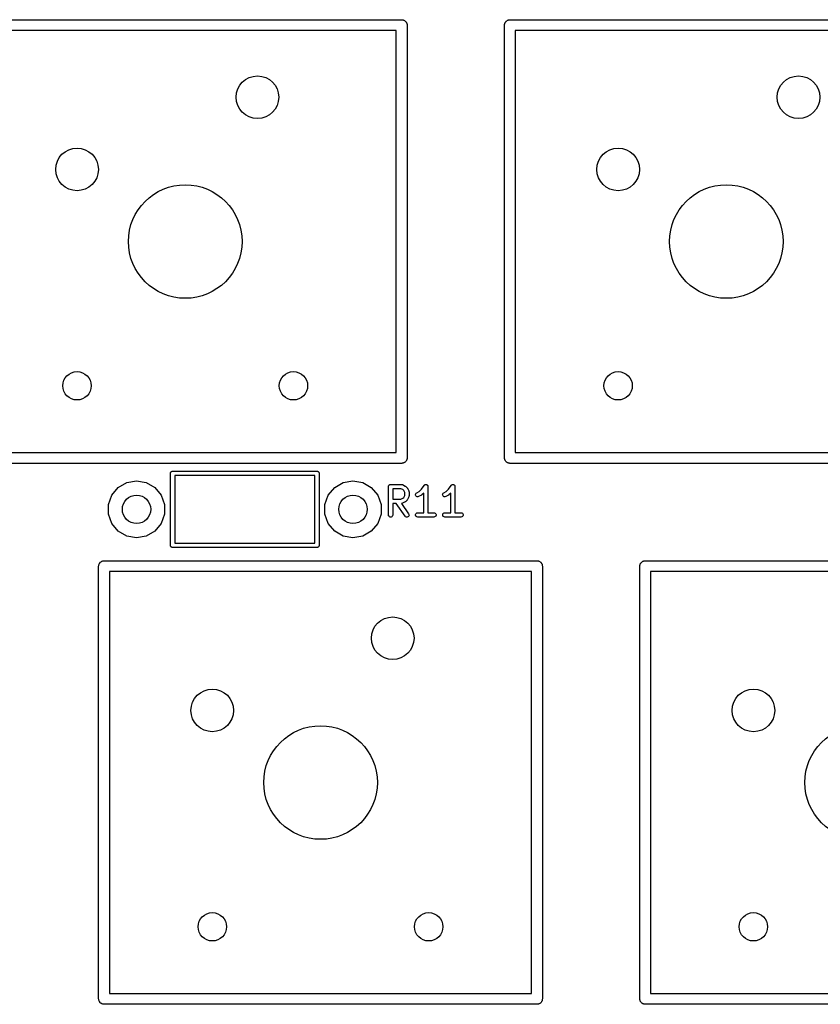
# Model space of a CAD drawing. Extents: x 85 to 363, y -189 to -115.
# Tile 27 of 38: x 285 to 313, y -151 to -116. Entities that reach past the tile are written whole.
import ezdxf

# ---------------------------------------------------------------- set-up
doc = ezdxf.new("R2010")
doc.units = 0
doc.header["$MEASUREMENT"] = 0
doc.layers.add('BLACK', color=7, linetype='CONTINUOUS')

msp = doc.modelspace()

# ---------------------------------------------------------------- linework, layer by layer
at = {"layer": 'Black'}
for p, q in [((282.892, -116.014), (298.132, -116.014)), ((298.132, -116.014), (298.149, -116.017)), ((298.149, -116.017), (298.166, -116.017)), ((298.166, -116.017), (298.181, -116.023)), ((298.181, -116.023), (298.198, -116.026)), ((298.198, -116.026), (298.212, -116.034)), ((298.212, -116.034), (298.228, -116.04)), ((298.228, -116.04), (298.241, -116.051)), ((298.241, -116.051), (298.255, -116.059)), ((298.255, -116.059), (298.266, -116.072)), ((298.266, -116.072), (298.278, -116.083)), ((298.278, -116.083), (298.287, -116.097)), ((298.287, -116.097), (298.297, -116.11)), ((298.297, -116.11), (298.303, -116.125)), ((298.303, -116.125), (298.312, -116.14)), ((298.312, -116.14), (298.314, -116.156)), ((301.761, -116.156), (301.763, -116.14)), ((301.763, -116.14), (301.772, -116.125)), ((301.772, -116.125), (301.778, -116.11)), ((301.778, -116.11), (301.788, -116.097)), ((301.788, -116.097), (301.797, -116.083)), ((301.797, -116.083), (301.809, -116.072)), ((301.809, -116.072), (301.82, -116.059)), ((301.82, -116.059), (301.834, -116.051)), ((301.834, -116.051), (301.847, -116.04)), ((301.847, -116.04), (301.863, -116.034)), ((301.863, -116.034), (301.877, -116.026)), ((301.877, -116.026), (301.894, -116.023)), ((301.894, -116.023), (301.909, -116.017)), ((301.909, -116.017), (301.926, -116.017)), ((301.926, -116.017), (301.942, -116.014)), ((301.942, -116.014), (317.183, -116.014)), ((297.942, -116.395), (283.083, -116.395)), ((297.942, -131.255), (297.942, -116.395)), ((298.314, -116.156), (298.32, -116.172)), ((298.32, -116.172), (298.32, -116.189)), ((298.32, -116.189), (298.323, -116.205)), ((298.323, -116.205), (298.323, -131.445)), ((301.752, -116.205), (301.755, -116.189)), ((301.752, -131.445), (301.752, -116.205)), ((301.755, -116.172), (301.761, -116.156)), ((301.755, -116.189), (301.755, -116.172)), ((302.133, -116.395), (302.133, -131.255)), ((316.992, -116.395), (302.133, -116.395)), ((283.083, -131.255), (297.942, -131.255)), ((302.133, -131.255), (316.992, -131.255)), ((298.132, -131.636), (282.892, -131.636)), ((298.149, -131.633), (298.132, -131.636)), ((298.166, -131.633), (298.149, -131.633)), ((298.181, -131.627), (298.166, -131.633)), ((298.198, -131.624), (298.181, -131.627)), ((298.212, -131.616), (298.198, -131.624)), ((298.228, -131.61), (298.212, -131.616)), ((298.241, -131.599), (298.228, -131.61)), ((298.255, -131.591), (298.241, -131.599)), ((298.266, -131.578), (298.255, -131.591)), ((298.278, -131.567), (298.266, -131.578)), ((298.287, -131.553), (298.278, -131.567)), ((298.297, -131.54), (298.287, -131.553)), ((298.303, -131.525), (298.297, -131.54)), ((298.312, -131.51), (298.303, -131.525)), ((298.314, -131.494), (298.312, -131.51)), ((298.32, -131.478), (298.314, -131.494)), ((298.323, -131.445), (298.32, -131.461)), ((298.32, -131.461), (298.32, -131.478)), ((301.755, -131.461), (301.752, -131.445)), ((301.755, -131.478), (301.755, -131.461)), ((301.761, -131.494), (301.755, -131.478)), ((301.763, -131.51), (301.761, -131.494)), ((301.772, -131.525), (301.763, -131.51)), ((301.778, -131.54), (301.772, -131.525)), ((301.788, -131.553), (301.778, -131.54)), ((301.797, -131.567), (301.788, -131.553)), ((301.809, -131.578), (301.797, -131.567)), ((301.82, -131.591), (301.809, -131.578)), ((301.834, -131.599), (301.82, -131.591)), ((301.847, -131.61), (301.834, -131.599)), ((301.863, -131.616), (301.847, -131.61)), ((301.877, -131.624), (301.863, -131.616)), ((301.894, -131.627), (301.877, -131.624)), ((301.909, -131.633), (301.894, -131.627)), ((301.926, -131.633), (301.909, -131.633)), ((301.942, -131.636), (301.926, -131.633)), ((317.183, -131.636), (301.942, -131.636)), ((289.993, -131.985), (289.994, -131.978)), ((289.993, -134.525), (289.993, -131.985)), ((289.994, -131.972), (289.996, -131.966)), ((289.994, -131.978), (289.994, -131.972)), ((289.996, -131.966), (289.998, -131.959)), ((289.998, -131.959), (290.001, -131.953)), ((290.001, -131.953), (290.003, -131.947)), ((290.003, -131.947), (290.007, -131.942)), ((290.007, -131.942), (290.011, -131.937)), ((290.011, -131.937), (290.016, -131.932)), ((290.016, -131.932), (290.02, -131.927)), ((290.02, -131.927), (290.025, -131.924)), ((290.025, -131.924), (290.03, -131.92)), ((290.03, -131.92), (290.037, -131.918)), ((290.037, -131.918), (290.042, -131.914)), ((290.042, -131.914), (290.049, -131.913)), ((290.049, -131.913), (290.055, -131.911)), ((290.055, -131.911), (290.062, -131.911)), ((290.062, -131.911), (290.068, -131.91)), ((290.068, -131.91), (295.148, -131.91)), ((290.143, -132.06), (290.143, -134.45)), ((295.073, -132.06), (290.143, -132.06)), ((295.073, -134.45), (295.073, -132.06)), ((295.148, -131.91), (295.154, -131.911)), ((295.154, -131.911), (295.161, -131.911)), ((295.161, -131.911), (295.167, -131.913)), ((295.167, -131.913), (295.174, -131.914)), ((295.174, -131.914), (295.179, -131.918)), ((295.179, -131.918), (295.185, -131.92)), ((295.185, -131.92), (295.191, -131.924)), ((295.191, -131.924), (295.196, -131.927)), ((295.196, -131.927), (295.2, -131.932)), ((295.2, -131.932), (295.205, -131.937)), ((295.205, -131.937), (295.209, -131.942)), ((295.209, -131.942), (295.213, -131.947)), ((295.213, -131.947), (295.215, -131.953)), ((295.215, -131.953), (295.218, -131.959)), ((295.218, -131.959), (295.22, -131.966)), ((295.22, -131.966), (295.222, -131.972)), ((295.222, -131.972), (295.222, -131.978)), ((295.222, -131.978), (295.223, -131.985)), ((295.223, -131.985), (295.223, -134.525)), ((288.153, -132.486), (288.455, -132.312)), ((288.455, -132.312), (288.798, -132.251)), ((288.798, -132.251), (289.141, -132.312)), ((289.141, -132.312), (289.443, -132.486)), ((295.773, -132.486), (296.075, -132.312)), ((296.075, -132.312), (296.418, -132.251)), ((296.418, -132.251), (296.761, -132.312)), ((296.761, -132.312), (297.063, -132.486)), ((297.67, -132.44), (297.672, -132.434)), ((297.67, -132.447), (297.67, -132.44)), ((297.672, -132.434), (297.673, -132.427)), ((297.673, -132.427), (297.677, -132.422)), ((297.677, -132.422), (297.679, -132.416)), ((297.679, -132.416), (297.683, -132.411)), ((297.683, -132.411), (297.686, -132.405)), ((297.686, -132.405), (297.691, -132.401)), ((297.691, -132.401), (297.696, -132.396)), ((297.696, -132.396), (297.701, -132.392)), ((297.701, -132.392), (297.706, -132.388)), ((297.706, -132.388), (297.712, -132.386)), ((297.712, -132.386), (297.718, -132.383)), ((297.718, -132.383), (297.725, -132.382)), ((297.725, -132.382), (297.731, -132.379)), ((297.731, -132.379), (297.737, -132.379)), ((297.737, -132.379), (297.744, -132.378)), ((297.744, -132.378), (298.125, -132.378)), ((298.125, -132.378), (298.129, -132.379)), ((298.129, -132.379), (298.133, -132.379)), ((298.133, -132.379), (298.142, -132.381)), ((298.142, -132.381), (298.15, -132.383)), ((298.15, -132.383), (298.154, -132.385)), ((298.154, -132.385), (298.158, -132.386)), ((298.158, -132.386), (298.253, -132.434)), ((298.253, -132.434), (298.263, -132.441)), ((298.263, -132.441), (298.273, -132.448)), ((298.828, -132.548), (298.919, -132.412)), ((298.919, -132.412), (298.922, -132.409)), ((298.922, -132.409), (298.924, -132.405)), ((298.924, -132.405), (298.931, -132.399)), ((298.931, -132.399), (298.937, -132.393)), ((298.937, -132.393), (298.941, -132.391)), ((298.941, -132.391), (298.944, -132.388)), ((298.944, -132.388), (298.953, -132.385)), ((298.953, -132.385), (298.961, -132.381)), ((298.961, -132.381), (298.965, -132.381)), ((298.965, -132.381), (298.969, -132.379)), ((298.969, -132.379), (298.978, -132.379)), ((298.978, -132.379), (298.987, -132.378)), ((298.987, -132.378), (298.991, -132.379)), ((298.991, -132.379), (298.995, -132.379)), ((298.995, -132.379), (299.003, -132.382)), ((299.003, -132.382), (299.012, -132.384)), ((299.012, -132.384), (299.015, -132.387)), ((299.015, -132.387), (299.019, -132.388)), ((299.019, -132.388), (299.026, -132.394)), ((299.026, -132.394), (299.034, -132.399)), ((299.034, -132.399), (299.036, -132.402)), ((299.036, -132.402), (299.039, -132.405)), ((299.039, -132.405), (299.044, -132.413)), ((299.044, -132.413), (299.049, -132.42)), ((299.049, -132.42), (299.05, -132.424)), ((299.05, -132.424), (299.052, -132.427)), ((299.052, -132.427), (299.054, -132.436)), ((299.054, -132.436), (299.056, -132.445)), ((299.781, -132.548), (299.872, -132.412)), ((299.872, -132.412), (299.875, -132.409)), ((299.875, -132.409), (299.877, -132.405)), ((299.877, -132.405), (299.884, -132.399)), ((299.884, -132.399), (299.89, -132.393)), ((299.89, -132.393), (299.894, -132.391)), ((299.894, -132.391), (299.897, -132.388)), ((299.897, -132.388), (299.905, -132.385)), ((299.905, -132.385), (299.913, -132.381)), ((299.913, -132.381), (299.917, -132.381)), ((299.917, -132.381), (299.921, -132.379)), ((299.921, -132.379), (299.93, -132.379)), ((299.93, -132.379), (299.939, -132.378)), ((299.939, -132.378), (299.943, -132.379)), ((299.943, -132.379), (299.947, -132.379)), ((299.947, -132.379), (299.956, -132.382)), ((299.956, -132.382), (299.964, -132.384)), ((299.964, -132.384), (299.968, -132.387)), ((299.968, -132.387), (299.972, -132.388)), ((299.972, -132.388), (299.979, -132.394)), ((299.979, -132.394), (299.986, -132.399)), ((299.986, -132.399), (299.988, -132.402)), ((299.988, -132.402), (299.992, -132.405)), ((299.992, -132.405), (299.996, -132.413)), ((299.996, -132.413), (300.001, -132.42)), ((300.001, -132.42), (300.003, -132.424)), ((300.003, -132.424), (300.005, -132.427)), ((300.005, -132.427), (300.006, -132.436)), ((300.006, -132.436), (300.009, -132.445)), ((287.81, -133.081), (287.929, -132.753)), ((287.929, -132.753), (288.153, -132.486)), ((289.443, -132.486), (289.667, -132.753)), ((289.667, -132.753), (289.786, -133.081)), ((295.43, -133.081), (295.549, -132.753)), ((295.549, -132.753), (295.773, -132.486)), ((297.063, -132.486), (297.287, -132.753)), ((297.287, -132.753), (297.406, -133.081)), ((297.669, -132.453), (297.67, -132.447)), ((297.669, -133.453), (297.669, -132.453)), ((297.819, -132.528), (297.819, -132.902)), ((298.107, -132.528), (297.819, -132.528)), ((298.175, -132.562), (298.107, -132.528)), ((298.206, -132.593), (298.175, -132.562)), ((298.24, -132.661), (298.206, -132.593)), ((298.206, -132.837), (298.24, -132.769)), ((298.24, -132.769), (298.24, -132.661)), ((298.273, -132.448), (298.321, -132.495)), ((298.321, -132.495), (298.327, -132.505)), ((298.327, -132.505), (298.335, -132.515)), ((298.335, -132.515), (298.382, -132.61)), ((298.382, -132.61), (298.383, -132.614)), ((298.383, -132.614), (298.386, -132.618)), ((298.386, -132.618), (298.387, -132.627)), ((298.387, -132.627), (298.39, -132.635)), ((298.39, -132.635), (298.389, -132.639)), ((298.389, -132.639), (298.39, -132.644)), ((298.39, -132.786), (298.389, -132.791)), ((298.39, -132.644), (298.39, -132.786)), ((298.621, -132.734), (298.627, -132.709)), ((298.624, -132.76), (298.621, -132.734)), ((298.636, -132.784), (298.624, -132.76)), ((298.627, -132.709), (298.642, -132.687)), ((298.655, -132.801), (298.636, -132.784)), ((298.642, -132.687), (298.663, -132.672)), ((298.663, -132.672), (298.747, -132.63)), ((298.825, -132.758), (298.73, -132.806)), ((298.747, -132.63), (298.828, -132.548)), ((298.835, -132.751), (298.825, -132.758)), ((298.844, -132.744), (298.835, -132.751)), ((298.907, -132.682), (298.844, -132.744)), ((298.907, -133.378), (298.907, -132.682)), ((299.056, -132.445), (299.056, -132.449)), ((299.056, -132.449), (299.057, -132.453)), ((299.057, -132.453), (299.057, -133.378)), ((299.574, -132.734), (299.58, -132.709)), ((299.577, -132.76), (299.574, -132.734)), ((299.588, -132.784), (299.577, -132.76)), ((299.58, -132.709), (299.594, -132.687)), ((299.607, -132.801), (299.588, -132.784)), ((299.594, -132.687), (299.615, -132.672)), ((299.615, -132.672), (299.699, -132.63)), ((299.777, -132.758), (299.682, -132.806)), ((299.699, -132.63), (299.781, -132.548)), ((299.787, -132.751), (299.777, -132.758)), ((299.797, -132.744), (299.787, -132.751)), ((299.859, -132.682), (299.797, -132.744)), ((299.859, -133.378), (299.859, -132.682)), ((300.009, -132.445), (300.008, -132.449)), ((300.008, -132.449), (300.009, -132.453)), ((300.009, -132.453), (300.009, -133.378)), ((287.81, -133.429), (287.81, -133.081)), ((289.786, -133.081), (289.786, -133.429)), ((295.43, -133.429), (295.43, -133.081)), ((297.406, -133.081), (297.406, -133.429)), ((297.819, -132.902), (298.107, -132.902)), ((297.943, -133.052), (297.819, -133.052)), ((297.819, -133.052), (297.819, -133.453)), ((298.254, -133.496), (297.943, -133.052)), ((298.107, -132.902), (298.175, -132.868)), ((298.129, -133.051), (298.126, -133.052)), ((298.126, -133.052), (298.377, -133.41)), ((298.133, -133.051), (298.129, -133.051)), ((298.142, -133.049), (298.133, -133.051)), ((298.15, -133.047), (298.142, -133.049)), ((298.154, -133.045), (298.15, -133.047)), ((298.158, -133.044), (298.154, -133.045)), ((298.253, -132.996), (298.158, -133.044)), ((298.175, -132.868), (298.206, -132.837)), ((298.263, -132.989), (298.253, -132.996)), ((298.273, -132.982), (298.263, -132.989)), ((298.321, -132.935), (298.273, -132.982)), ((298.327, -132.925), (298.321, -132.935)), ((298.335, -132.915), (298.327, -132.925)), ((298.382, -132.82), (298.335, -132.915)), ((298.383, -132.816), (298.382, -132.82)), ((298.386, -132.812), (298.383, -132.816)), ((298.387, -132.803), (298.386, -132.812)), ((298.39, -132.795), (298.387, -132.803)), ((298.389, -132.791), (298.39, -132.795)), ((298.679, -132.812), (298.655, -132.801)), ((298.705, -132.813), (298.679, -132.812)), ((298.73, -132.806), (298.705, -132.813)), ((299.631, -132.812), (299.607, -132.801)), ((299.657, -132.813), (299.631, -132.812)), ((299.682, -132.806), (299.657, -132.813)), ((287.929, -133.756), (287.81, -133.429)), ((289.786, -133.429), (289.667, -133.756)), ((295.549, -133.756), (295.43, -133.429)), ((297.406, -133.429), (297.287, -133.756)), ((297.673, -133.479), (297.669, -133.453)), ((297.686, -133.501), (297.673, -133.479)), ((297.814, -133.479), (297.801, -133.501)), ((297.819, -133.453), (297.814, -133.479)), ((298.377, -133.41), (298.388, -133.434)), ((298.39, -133.46), (298.383, -133.485)), ((298.388, -133.434), (298.39, -133.46)), ((298.622, -133.44), (298.631, -133.416)), ((298.622, -133.466), (298.622, -133.44)), ((298.631, -133.491), (298.622, -133.466)), ((298.631, -133.416), (298.648, -133.396)), ((298.648, -133.396), (298.67, -133.383)), ((298.67, -133.383), (298.696, -133.378)), ((298.696, -133.378), (298.907, -133.378)), ((299.057, -133.378), (299.268, -133.378)), ((299.268, -133.378), (299.293, -133.383)), ((299.293, -133.383), (299.316, -133.396)), ((299.316, -133.396), (299.332, -133.416)), ((299.332, -133.416), (299.341, -133.44)), ((299.341, -133.466), (299.332, -133.491)), ((299.341, -133.44), (299.341, -133.466)), ((299.575, -133.44), (299.584, -133.416)), ((299.575, -133.466), (299.575, -133.44)), ((299.584, -133.491), (299.575, -133.466)), ((299.584, -133.416), (299.6, -133.396)), ((299.6, -133.396), (299.623, -133.383)), ((299.623, -133.383), (299.648, -133.378)), ((299.648, -133.378), (299.859, -133.378)), ((300.009, -133.378), (300.22, -133.378)), ((300.22, -133.378), (300.246, -133.383)), ((300.246, -133.383), (300.268, -133.396)), ((300.268, -133.396), (300.285, -133.416)), ((300.285, -133.416), (300.294, -133.44)), ((300.294, -133.466), (300.285, -133.491)), ((300.294, -133.44), (300.294, -133.466)), ((288.153, -134.023), (287.929, -133.756)), ((289.667, -133.756), (289.443, -134.023)), ((295.773, -134.023), (295.549, -133.756)), ((297.287, -133.756), (297.063, -134.023)), ((297.706, -133.518), (297.686, -133.501)), ((297.731, -133.527), (297.706, -133.518)), ((297.757, -133.527), (297.731, -133.527)), ((297.781, -133.518), (297.757, -133.527)), ((297.801, -133.501), (297.781, -133.518)), ((298.272, -133.515), (298.254, -133.496)), ((298.296, -133.526), (298.272, -133.515)), ((298.322, -133.528), (298.296, -133.526)), ((298.347, -133.521), (298.322, -133.528)), ((298.368, -133.506), (298.347, -133.521)), ((298.383, -133.485), (298.368, -133.506)), ((298.648, -133.511), (298.631, -133.491)), ((298.67, -133.524), (298.648, -133.511)), ((298.696, -133.528), (298.67, -133.524)), ((299.268, -133.528), (298.696, -133.528)), ((299.293, -133.524), (299.268, -133.528)), ((299.316, -133.511), (299.293, -133.524)), ((299.332, -133.491), (299.316, -133.511)), ((299.6, -133.511), (299.584, -133.491)), ((299.623, -133.524), (299.6, -133.511)), ((299.648, -133.528), (299.623, -133.524)), ((300.22, -133.528), (299.648, -133.528)), ((300.246, -133.524), (300.22, -133.528)), ((300.268, -133.511), (300.246, -133.524)), ((300.285, -133.491), (300.268, -133.511)), ((288.455, -134.198), (288.153, -134.023)), ((289.443, -134.023), (289.141, -134.198)), ((296.075, -134.198), (295.773, -134.023)), ((297.063, -134.023), (296.761, -134.198)), ((288.798, -134.258), (288.455, -134.198)), ((289.141, -134.198), (288.798, -134.258)), ((290.143, -134.45), (295.073, -134.45)), ((296.418, -134.258), (296.075, -134.198)), ((296.761, -134.198), (296.418, -134.258)), ((289.994, -134.531), (289.993, -134.525)), ((289.994, -134.538), (289.994, -134.531)), ((289.996, -134.544), (289.994, -134.538)), ((289.998, -134.55), (289.996, -134.544)), ((290.001, -134.556), (289.998, -134.55)), ((290.003, -134.562), (290.001, -134.556)), ((290.007, -134.567), (290.003, -134.562)), ((290.011, -134.573), (290.007, -134.567)), ((290.016, -134.577), (290.011, -134.573)), ((290.02, -134.582), (290.016, -134.577)), ((290.025, -134.585), (290.02, -134.582)), ((290.03, -134.59), (290.025, -134.585)), ((290.037, -134.592), (290.03, -134.59)), ((290.042, -134.595), (290.037, -134.592)), ((290.049, -134.596), (290.042, -134.595)), ((290.055, -134.599), (290.049, -134.596)), ((290.062, -134.599), (290.055, -134.599)), ((290.068, -134.6), (290.062, -134.599)), ((295.148, -134.6), (290.068, -134.6)), ((295.154, -134.599), (295.148, -134.6)), ((295.161, -134.599), (295.154, -134.599)), ((295.167, -134.596), (295.161, -134.599)), ((295.174, -134.595), (295.167, -134.596)), ((295.179, -134.592), (295.174, -134.595)), ((295.185, -134.59), (295.179, -134.592)), ((295.191, -134.585), (295.185, -134.59)), ((295.196, -134.582), (295.191, -134.585)), ((295.2, -134.577), (295.196, -134.582)), ((295.205, -134.573), (295.2, -134.577)), ((295.209, -134.567), (295.205, -134.573)), ((295.213, -134.562), (295.209, -134.567)), ((295.215, -134.556), (295.213, -134.562)), ((295.218, -134.55), (295.215, -134.556)), ((295.22, -134.544), (295.218, -134.55)), ((295.222, -134.538), (295.22, -134.544)), ((295.223, -134.525), (295.222, -134.531)), ((295.222, -134.531), (295.222, -134.538)), ((287.467, -135.222), (287.473, -135.206)), ((287.473, -135.206), (287.476, -135.19)), ((287.476, -135.19), (287.484, -135.175)), ((287.484, -135.175), (287.49, -135.16)), ((287.49, -135.16), (287.501, -135.147)), ((287.501, -135.147), (287.509, -135.133)), ((287.509, -135.133), (287.522, -135.122)), ((287.522, -135.122), (287.533, -135.109)), ((287.533, -135.109), (287.547, -135.101)), ((287.547, -135.101), (287.56, -135.09)), ((287.56, -135.09), (287.575, -135.084)), ((287.575, -135.084), (287.59, -135.076)), ((287.59, -135.076), (287.606, -135.073)), ((287.606, -135.073), (287.622, -135.067)), ((287.622, -135.067), (287.639, -135.067)), ((287.639, -135.067), (287.655, -135.064)), ((287.655, -135.064), (302.895, -135.064)), ((302.895, -135.064), (302.911, -135.067)), ((302.911, -135.067), (302.928, -135.067)), ((302.928, -135.067), (302.944, -135.073)), ((302.944, -135.073), (302.96, -135.076)), ((302.96, -135.076), (302.975, -135.084)), ((302.975, -135.084), (302.99, -135.09)), ((302.99, -135.09), (303.003, -135.101)), ((303.003, -135.101), (303.017, -135.109)), ((303.017, -135.109), (303.028, -135.122)), ((303.028, -135.122), (303.041, -135.133)), ((303.041, -135.133), (303.049, -135.147)), ((303.049, -135.147), (303.06, -135.16)), ((303.06, -135.16), (303.066, -135.175)), ((303.066, -135.175), (303.074, -135.19)), ((303.074, -135.19), (303.077, -135.206)), ((303.077, -135.206), (303.083, -135.222)), ((306.517, -135.222), (306.523, -135.206)), ((306.523, -135.206), (306.526, -135.19)), ((306.526, -135.19), (306.534, -135.175)), ((306.534, -135.175), (306.54, -135.16)), ((306.54, -135.16), (306.551, -135.147)), ((306.551, -135.147), (306.559, -135.133)), ((306.559, -135.133), (306.572, -135.122)), ((306.572, -135.122), (306.583, -135.109)), ((306.583, -135.109), (306.597, -135.101)), ((306.597, -135.101), (306.61, -135.09)), ((306.61, -135.09), (306.625, -135.084)), ((306.625, -135.084), (306.64, -135.076)), ((306.64, -135.076), (306.656, -135.073)), ((306.656, -135.073), (306.672, -135.067)), ((306.672, -135.067), (306.689, -135.067)), ((306.689, -135.067), (306.705, -135.064)), ((306.705, -135.064), (321.945, -135.064)), ((287.464, -135.255), (287.467, -135.239)), ((287.464, -150.495), (287.464, -135.255)), ((287.467, -135.239), (287.467, -135.222)), ((287.845, -135.445), (287.845, -150.304)), ((302.704, -135.445), (287.845, -135.445)), ((302.704, -150.304), (302.704, -135.445)), ((303.083, -135.222), (303.083, -135.239)), ((303.083, -135.239), (303.085, -135.255)), ((303.085, -135.255), (303.085, -150.495)), ((306.514, -135.255), (306.517, -135.239)), ((306.514, -150.495), (306.514, -135.255)), ((306.517, -135.239), (306.517, -135.222)), ((306.895, -135.445), (306.895, -150.304)), ((321.755, -135.445), (306.895, -135.445)), ((287.845, -150.304), (302.704, -150.304)), ((306.895, -150.304), (321.755, -150.304)), ((287.467, -150.511), (287.464, -150.495)), ((287.467, -150.528), (287.467, -150.511)), ((287.473, -150.544), (287.467, -150.528)), ((287.476, -150.56), (287.473, -150.544)), ((287.484, -150.575), (287.476, -150.56)), ((287.49, -150.59), (287.484, -150.575)), ((287.501, -150.603), (287.49, -150.59)), ((287.509, -150.617), (287.501, -150.603)), ((287.522, -150.628), (287.509, -150.617)), ((287.533, -150.641), (287.522, -150.628)), ((287.547, -150.649), (287.533, -150.641)), ((287.56, -150.66), (287.547, -150.649)), ((287.575, -150.666), (287.56, -150.66)), ((287.59, -150.674), (287.575, -150.666)), ((287.606, -150.677), (287.59, -150.674)), ((287.622, -150.683), (287.606, -150.677)), ((287.639, -150.683), (287.622, -150.683)), ((287.655, -150.685), (287.639, -150.683)), ((302.895, -150.685), (287.655, -150.685)), ((302.911, -150.683), (302.895, -150.685)), ((302.928, -150.683), (302.911, -150.683)), ((302.944, -150.677), (302.928, -150.683)), ((302.96, -150.674), (302.944, -150.677)), ((302.975, -150.666), (302.96, -150.674)), ((302.99, -150.66), (302.975, -150.666)), ((303.003, -150.649), (302.99, -150.66)), ((303.017, -150.641), (303.003, -150.649)), ((303.028, -150.628), (303.017, -150.641)), ((303.041, -150.617), (303.028, -150.628)), ((303.049, -150.603), (303.041, -150.617)), ((303.06, -150.59), (303.049, -150.603)), ((303.066, -150.575), (303.06, -150.59)), ((303.074, -150.56), (303.066, -150.575)), ((303.077, -150.544), (303.074, -150.56)), ((303.083, -150.528), (303.077, -150.544)), ((303.085, -150.495), (303.083, -150.511)), ((303.083, -150.511), (303.083, -150.528)), ((306.517, -150.511), (306.514, -150.495)), ((306.517, -150.528), (306.517, -150.511)), ((306.523, -150.544), (306.517, -150.528)), ((306.526, -150.56), (306.523, -150.544)), ((306.534, -150.575), (306.526, -150.56)), ((306.54, -150.59), (306.534, -150.575)), ((306.551, -150.603), (306.54, -150.59)), ((306.559, -150.617), (306.551, -150.603)), ((306.572, -150.628), (306.559, -150.617)), ((306.583, -150.641), (306.572, -150.628)), ((306.597, -150.649), (306.583, -150.641)), ((306.61, -150.66), (306.597, -150.649)), ((306.625, -150.666), (306.61, -150.66)), ((306.64, -150.674), (306.625, -150.666)), ((306.656, -150.677), (306.64, -150.674)), ((306.672, -150.683), (306.656, -150.677)), ((306.689, -150.683), (306.672, -150.683)), ((306.705, -150.685), (306.689, -150.683)), ((321.945, -150.685), (306.705, -150.685))]:
    msp.add_line(p, q, dxfattribs=at)
for centre, radius in [((293.053, -118.745), 0.751), ((312.102, -118.745), 0.751), ((286.702, -121.285), 0.751), ((305.752, -121.285), 0.751), ((290.512, -123.825), 2), ((309.562, -123.825), 2), ((286.702, -128.905), 0.5), ((294.322, -128.905), 0.5), ((305.752, -128.905), 0.5), ((288.798, -133.255), 0.5), ((296.418, -133.255), 0.5), ((297.815, -137.795), 0.751), ((291.465, -140.335), 0.751), ((310.515, -140.335), 0.751), ((295.275, -142.875), 2), ((314.325, -142.875), 2), ((291.465, -147.955), 0.5), ((299.085, -147.955), 0.5), ((310.515, -147.955), 0.5)]:
    msp.add_circle(centre, radius, dxfattribs=at)

doc.saveas('drawing.dxf')
